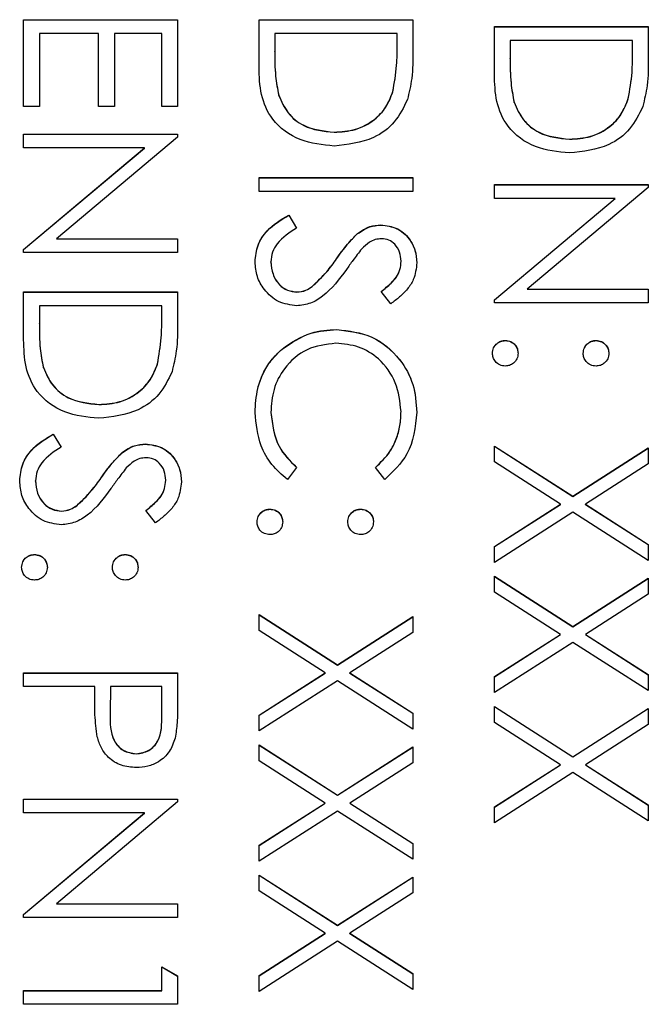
# Model space of a CAD drawing. Header units: millimetres. Extents: x 446 to 2194, y 292 to 1631.
# Tile 10 of 28: x 1033.43 to 1040.37, y 989.71 to 1000.58. Entities that reach past the tile are written whole.
import ezdxf

# ---------------------------------------------------------------- set-up
doc = ezdxf.new("R2010")
doc.units = ezdxf.units.MM

msp = doc.modelspace()

# ---------------------------------------------------------------- linework, layer by layer
at = {"color": 7, "linetype": 'Continuous', "lineweight": 25}
for p, q in [((1033.47, 999.622), (1033.47, 1000.581)), ((1033.47, 1000.581), (1035.17, 1000.581)), ((1033.47, 1000.579), (1035.17, 1000.579)), ((1035.17, 1000.581), (1035.17, 999.622)), ((1036.07, 1000.581), (1037.77, 1000.581)), ((1036.07, 1000.054), (1036.07, 1000.581)), ((1036.07, 1000.579), (1037.77, 1000.579)), ((1037.77, 1000.581), (1037.77, 1000.238)), ((1038.67, 1000.504), (1040.37, 1000.504)), ((1038.67, 999.977), (1038.67, 1000.504)), ((1038.67, 1000.502), (1040.37, 1000.502)), ((1040.37, 1000.504), (1040.37, 1000.161)), ((1033.644, 1000.428), (1033.644, 999.622)), ((1034.298, 1000.428), (1033.644, 1000.428)), ((1034.298, 999.622), (1034.298, 1000.428)), ((1034.473, 1000.428), (1034.473, 999.622)), ((1034.996, 1000.428), (1034.473, 1000.428)), ((1034.996, 999.622), (1034.996, 1000.428)), ((1036.244, 1000.428), (1036.244, 1000.233)), ((1037.596, 1000.428), (1036.244, 1000.428)), ((1037.596, 1000.309), (1037.596, 1000.428)), ((1038.844, 1000.351), (1038.844, 1000.156)), ((1040.196, 1000.351), (1038.844, 1000.351)), ((1040.196, 1000.232), (1040.196, 1000.351)), ((1036.244, 1000.231), (1036.244, 1000.233)), ((1037.596, 1000.307), (1037.596, 1000.309)), ((1040.196, 1000.23), (1040.196, 1000.232)), ((1038.844, 1000.154), (1038.844, 1000.156)), ((1037.548, 999.784), (1037.548, 999.787)), ((1036.288, 999.745), (1036.288, 999.747)), ((1040.148, 999.707), (1040.148, 999.709)), ((1033.644, 999.622), (1033.47, 999.622)), ((1034.473, 999.622), (1034.298, 999.622)), ((1035.17, 999.622), (1034.996, 999.622)), ((1038.888, 999.668), (1038.888, 999.67)), ((1033.47, 999.317), (1035.17, 999.317)), ((1033.47, 999.164), (1033.47, 999.317)), ((1033.47, 999.315), (1035.17, 999.315)), ((1035.17, 999.285), (1033.832, 998.162)), ((1035.17, 999.317), (1035.17, 999.285)), ((1036.899, 999.337), (1036.899, 999.339)), ((1039.499, 999.26), (1039.499, 999.262)), ((1034.805, 999.164), (1033.47, 999.164)), ((1033.47, 998.044), (1034.805, 999.164)), ((1033.47, 998.042), (1034.805, 999.162)), ((1034.805, 999.162), (1034.805, 999.164)), ((1036.07, 998.685), (1036.07, 998.838)), ((1036.07, 998.838), (1037.77, 998.838)), ((1036.07, 998.835), (1037.77, 998.835)), ((1037.77, 998.838), (1037.77, 998.685)), ((1038.67, 998.761), (1040.37, 998.761)), ((1038.67, 998.608), (1038.67, 998.761)), ((1038.67, 998.758), (1040.37, 998.758)), ((1040.37, 998.729), (1039.032, 997.606)), ((1040.37, 998.761), (1040.37, 998.729)), ((1037.77, 998.685), (1036.07, 998.685)), ((1040.005, 998.608), (1038.67, 998.608)), ((1038.67, 997.488), (1040.005, 998.608)), ((1038.67, 997.486), (1040.005, 998.606)), ((1040.005, 998.606), (1040.005, 998.608)), ((1036.398, 998.424), (1036.484, 998.28)), ((1036.398, 998.421), (1036.398, 998.424)), ((1036.398, 998.421), (1036.484, 998.278)), ((1037.417, 998.313), (1037.417, 998.315)), ((1033.832, 998.162), (1035.17, 998.162)), ((1033.832, 998.16), (1033.832, 998.162)), ((1033.832, 998.16), (1035.17, 998.16)), ((1035.17, 998.162), (1035.17, 998.01)), ((1037.158, 998.218), (1037.158, 998.22)), ((1033.47, 998.01), (1033.47, 998.044)), ((1035.17, 998.01), (1033.47, 998.01)), ((1036.927, 997.939), (1036.927, 997.941)), ((1036.201, 997.905), (1036.201, 997.907)), ((1037.639, 997.911), (1037.639, 997.913)), ((1036.656, 997.633), (1036.656, 997.635)), ((1033.47, 997.574), (1035.17, 997.574)), ((1033.47, 997.047), (1033.47, 997.574)), ((1033.47, 997.572), (1035.17, 997.572)), ((1035.17, 997.574), (1035.17, 997.231)), ((1036.489, 997.572), (1036.489, 997.574)), ((1037.526, 997.443), (1037.421, 997.581)), ((1039.032, 997.606), (1040.37, 997.606)), ((1039.032, 997.604), (1039.032, 997.606)), ((1039.032, 997.604), (1040.37, 997.604)), ((1040.37, 997.606), (1040.37, 997.453)), ((1033.644, 997.421), (1033.644, 997.226)), ((1034.996, 997.421), (1033.644, 997.421)), ((1034.996, 997.302), (1034.996, 997.421)), ((1038.67, 997.453), (1038.67, 997.488)), ((1040.37, 997.453), (1038.67, 997.453)), ((1034.996, 997.3), (1034.996, 997.302)), ((1033.644, 997.224), (1033.644, 997.226)), ((1036.93, 997.158), (1036.93, 997.16)), ((1038.79, 997.037), (1038.79, 997.039)), ((1039.793, 997.037), (1039.793, 997.039)), ((1036.324, 996.942), (1036.324, 996.944)), ((1033.688, 996.738), (1033.688, 996.74)), ((1034.948, 996.777), (1034.948, 996.78)), ((1034.299, 996.33), (1034.299, 996.332)), ((1036.201, 996.242), (1036.201, 996.244)), ((1037.639, 996.253), (1037.639, 996.255)), ((1033.798, 996.005), (1033.884, 995.861)), ((1033.798, 996.003), (1033.798, 996.005)), ((1033.798, 996.003), (1033.884, 995.859)), ((1034.817, 995.894), (1034.817, 995.896)), ((1038.67, 995.873), (1039.537, 995.318)), ((1038.67, 995.697), (1038.67, 995.873)), ((1038.67, 995.871), (1039.537, 995.316)), ((1034.558, 995.799), (1034.558, 995.801)), ((1039.537, 995.318), (1040.37, 995.852)), ((1039.537, 995.316), (1040.37, 995.849)), ((1040.37, 995.852), (1040.37, 995.676)), ((1039.4, 995.231), (1038.67, 995.697)), ((1040.37, 995.676), (1039.675, 995.231)), ((1036.484, 995.637), (1036.383, 995.504)), ((1037.458, 995.504), (1037.356, 995.637)), ((1033.601, 995.486), (1033.601, 995.488)), ((1034.327, 995.52), (1034.327, 995.523)), ((1035.039, 995.492), (1035.039, 995.494)), ((1034.056, 995.214), (1034.056, 995.216)), ((1038.67, 994.764), (1039.4, 995.231)), ((1038.67, 994.762), (1039.4, 995.228)), ((1039.4, 995.228), (1039.4, 995.231)), ((1039.537, 995.316), (1039.537, 995.318)), ((1039.675, 995.231), (1040.37, 994.786)), ((1039.675, 995.228), (1039.675, 995.231)), ((1039.675, 995.228), (1040.37, 994.784)), ((1033.889, 995.153), (1033.889, 995.155)), ((1034.926, 995.024), (1034.821, 995.162)), ((1036.19, 995.175), (1036.19, 995.177)), ((1037.193, 995.175), (1037.193, 995.177)), ((1039.537, 995.142), (1038.67, 994.588)), ((1040.37, 994.61), (1039.537, 995.142)), ((1040.37, 994.786), (1040.37, 994.61)), ((1033.59, 994.674), (1033.59, 994.676)), ((1034.593, 994.674), (1034.593, 994.676)), ((1038.67, 994.588), (1038.67, 994.764)), ((1038.67, 994.435), (1039.537, 993.88)), ((1038.67, 994.259), (1038.67, 994.435)), ((1038.67, 994.433), (1039.537, 993.878)), ((1039.537, 993.88), (1040.37, 994.414)), ((1039.537, 993.878), (1040.37, 994.411)), ((1040.37, 994.414), (1040.37, 994.238)), ((1039.4, 993.793), (1038.67, 994.259)), ((1040.37, 994.238), (1039.675, 993.793)), ((1036.07, 994.011), (1036.937, 993.456)), ((1036.07, 993.835), (1036.07, 994.011)), ((1036.07, 994.009), (1036.937, 993.454)), ((1036.937, 993.456), (1037.77, 993.989)), ((1036.937, 993.454), (1037.77, 993.987)), ((1037.77, 993.989), (1037.77, 993.813)), ((1036.8, 993.368), (1036.07, 993.835)), ((1037.77, 993.813), (1037.075, 993.368)), ((1039.537, 993.878), (1039.537, 993.88)), ((1038.67, 993.326), (1039.4, 993.793)), ((1038.67, 993.324), (1039.4, 993.79)), ((1039.537, 993.704), (1038.67, 993.15)), ((1039.4, 993.79), (1039.4, 993.793)), ((1040.37, 993.172), (1039.537, 993.704)), ((1039.675, 993.793), (1040.37, 993.348)), ((1039.675, 993.79), (1039.675, 993.793)), ((1039.675, 993.79), (1040.37, 993.345)), ((1033.47, 993.216), (1033.47, 993.368)), ((1033.47, 993.368), (1035.17, 993.368)), ((1033.47, 993.366), (1035.17, 993.366)), ((1035.17, 993.368), (1035.17, 993.035)), ((1036.07, 992.902), (1036.8, 993.368)), ((1036.07, 992.899), (1036.8, 993.366)), ((1036.8, 993.366), (1036.8, 993.368)), ((1036.937, 993.454), (1036.937, 993.456)), ((1037.075, 993.368), (1037.77, 992.923)), ((1037.075, 993.366), (1037.075, 993.368)), ((1037.075, 993.366), (1037.77, 992.921)), ((1036.937, 993.28), (1036.07, 992.726)), ((1037.77, 992.747), (1036.937, 993.28)), ((1038.67, 993.15), (1038.67, 993.326)), ((1040.37, 993.348), (1040.37, 993.172)), ((1034.255, 993.216), (1033.47, 993.216)), ((1034.255, 993.094), (1034.255, 993.216)), ((1034.429, 993.216), (1034.425, 992.918)), ((1034.996, 993.216), (1034.429, 993.216)), ((1034.996, 992.905), (1034.996, 993.216)), ((1038.67, 992.997), (1039.537, 992.442)), ((1038.67, 992.821), (1038.67, 992.997)), ((1038.67, 992.995), (1039.537, 992.44)), ((1039.537, 992.442), (1040.37, 992.975)), ((1039.537, 992.44), (1040.37, 992.973)), ((1040.37, 992.975), (1040.37, 992.799)), ((1034.425, 992.912), (1034.425, 992.91)), ((1034.996, 992.903), (1034.996, 992.905)), ((1036.07, 992.726), (1036.07, 992.902)), ((1037.77, 992.923), (1037.77, 992.747)), ((1039.4, 992.354), (1038.67, 992.821)), ((1040.37, 992.799), (1039.675, 992.354)), ((1036.07, 992.573), (1036.937, 992.018)), ((1036.07, 992.397), (1036.07, 992.573)), ((1036.07, 992.571), (1036.937, 992.016)), ((1036.937, 992.018), (1037.77, 992.551)), ((1036.937, 992.016), (1037.77, 992.549)), ((1037.77, 992.551), (1037.77, 992.375)), ((1034.713, 992.473), (1034.713, 992.475)), ((1036.8, 991.93), (1036.07, 992.397)), ((1039.537, 992.44), (1039.537, 992.442)), ((1037.77, 992.375), (1037.075, 991.93)), ((1038.67, 991.888), (1039.4, 992.354)), ((1038.67, 991.885), (1039.4, 992.352)), ((1039.4, 992.352), (1039.4, 992.354)), ((1039.675, 992.354), (1040.37, 991.909)), ((1039.675, 992.352), (1039.675, 992.354)), ((1039.675, 992.352), (1040.37, 991.907)), ((1039.537, 992.266), (1038.67, 991.712)), ((1040.37, 991.733), (1039.537, 992.266)), ((1033.47, 991.974), (1035.17, 991.974)), ((1033.47, 991.821), (1033.47, 991.974)), ((1033.47, 991.972), (1035.17, 991.972)), ((1035.17, 991.974), (1035.17, 991.942)), ((1036.937, 992.016), (1036.937, 992.018)), ((1035.17, 991.942), (1033.832, 990.819)), ((1036.07, 991.464), (1036.8, 991.93)), ((1036.07, 991.461), (1036.8, 991.928)), ((1036.8, 991.928), (1036.8, 991.93)), ((1037.075, 991.93), (1037.77, 991.485)), ((1037.075, 991.928), (1037.075, 991.93)), ((1037.075, 991.928), (1037.77, 991.483)), ((1038.67, 991.712), (1038.67, 991.888)), ((1040.37, 991.909), (1040.37, 991.733)), ((1034.805, 991.821), (1033.47, 991.821)), ((1033.47, 990.701), (1034.805, 991.821)), ((1033.47, 990.699), (1034.805, 991.819)), ((1034.805, 991.819), (1034.805, 991.821)), ((1036.937, 991.842), (1036.07, 991.287)), ((1037.77, 991.309), (1036.937, 991.842)), ((1036.07, 991.287), (1036.07, 991.464)), ((1037.77, 991.485), (1037.77, 991.309)), ((1036.07, 991.135), (1036.937, 990.58)), ((1036.07, 990.959), (1036.07, 991.135)), ((1036.07, 991.133), (1036.937, 990.578)), ((1036.937, 990.58), (1037.77, 991.113)), ((1036.937, 990.578), (1037.77, 991.111)), ((1037.77, 991.113), (1037.77, 990.937)), ((1036.8, 990.492), (1036.07, 990.959)), ((1037.77, 990.937), (1037.075, 990.492)), ((1033.832, 990.819), (1035.17, 990.819)), ((1033.832, 990.817), (1033.832, 990.819)), ((1033.832, 990.817), (1035.17, 990.817)), ((1035.17, 990.819), (1035.17, 990.666)), ((1033.47, 990.666), (1033.47, 990.701)), ((1035.17, 990.666), (1033.47, 990.666)), ((1036.937, 990.578), (1036.937, 990.58)), ((1036.07, 990.025), (1036.8, 990.492)), ((1036.07, 990.023), (1036.8, 990.49)), ((1036.8, 990.49), (1036.8, 990.492)), ((1037.075, 990.492), (1037.77, 990.047)), ((1037.075, 990.49), (1037.075, 990.492)), ((1037.075, 990.49), (1037.77, 990.045)), ((1036.937, 990.404), (1036.07, 989.849)), ((1037.77, 989.871), (1036.937, 990.404)), ((1034.996, 989.86), (1034.996, 990.122)), ((1034.996, 990.122), (1035.17, 990.022)), ((1034.996, 990.12), (1035.17, 990.02)), ((1035.17, 990.022), (1035.17, 989.708)), ((1036.07, 989.849), (1036.07, 990.025)), ((1037.77, 990.047), (1037.77, 989.871)), ((1033.47, 989.86), (1034.996, 989.86)), ((1033.47, 989.708), (1033.47, 989.86)), ((1033.47, 989.858), (1034.996, 989.858)), ((1034.996, 989.858), (1034.996, 989.86)), ((1035.17, 989.708), (1033.47, 989.708))]:
    msp.add_line(p, q, dxfattribs=at)
for points, knots in [([(1036.244, 1000.233), (1036.244, 1000.142), (1036.244, 999.978), (1036.274, 999.818), (1036.288, 999.747)], [0, 0, 0, 0, 0.560426, 1, 1, 1, 1]), ([(1036.244, 1000.231), (1036.244, 1000.139), (1036.244, 999.976), (1036.274, 999.816), (1036.288, 999.745)], [0, 0, 0, 0, 0.560426, 1, 1, 1, 1]), ([(1037.548, 999.787), (1037.565, 999.883), (1037.596, 1000.056), (1037.596, 1000.232), (1037.596, 1000.309)], [0, 0, 0, 0, 0.559542, 1, 1, 1, 1]), ([(1037.548, 999.784), (1037.565, 999.881), (1037.596, 1000.054), (1037.596, 1000.229), (1037.596, 1000.307)], [0, 0, 0, 0, 0.559542, 1, 1, 1, 1]), ([(1037.77, 1000.238), (1037.77, 1000.135), (1037.77, 999.953), (1037.727, 999.776), (1037.709, 999.698)], [0, 0, 0, 0, 0.560445, 1, 1, 1, 1]), ([(1040.148, 999.709), (1040.165, 999.806), (1040.196, 999.979), (1040.196, 1000.154), (1040.196, 1000.232)], [0, 0, 0, 0, 0.559542, 1, 1, 1, 1]), ([(1040.148, 999.707), (1040.165, 999.804), (1040.196, 999.977), (1040.196, 1000.152), (1040.196, 1000.23)], [0, 0, 0, 0, 0.559542, 1, 1, 1, 1]), ([(1038.844, 1000.156), (1038.844, 1000.065), (1038.844, 999.901), (1038.874, 999.741), (1038.888, 999.67)], [0, 0, 0, 0, 0.560426, 1, 1, 1, 1]), ([(1038.844, 1000.154), (1038.844, 1000.062), (1038.844, 999.899), (1038.874, 999.739), (1038.888, 999.668)], [0, 0, 0, 0, 0.560426, 1, 1, 1, 1]), ([(1040.37, 1000.161), (1040.37, 1000.058), (1040.37, 999.876), (1040.327, 999.699), (1040.309, 999.621)], [0, 0, 0, 0, 0.560445, 1, 1, 1, 1]), ([(1036.899, 999.186), (1036.771, 999.199), (1036.516, 999.224), (1036.212, 999.444), (1036.079, 999.753), (1036.073, 999.954), (1036.07, 1000.054)], [0, 0, 0, 0, 0.280124, 0.559248, 0.778837, 1, 1, 1, 1]), ([(1039.499, 999.109), (1039.371, 999.122), (1039.116, 999.146), (1038.812, 999.367), (1038.679, 999.676), (1038.673, 999.877), (1038.67, 999.977)], [0, 0, 0, 0, 0.280124, 0.559248, 0.778837, 1, 1, 1, 1]), ([(1036.899, 999.339), (1036.979, 999.344), (1037.138, 999.355), (1037.338, 999.461), (1037.481, 999.611), (1037.526, 999.728), (1037.548, 999.787)], [0, 0, 0, 0, 0.280178, 0.559765, 0.779797, 1, 1, 1, 1]), ([(1036.899, 999.337), (1036.979, 999.342), (1037.138, 999.353), (1037.338, 999.459), (1037.481, 999.609), (1037.526, 999.726), (1037.548, 999.784)], [0, 0, 0, 0, 0.280178, 0.559765, 0.779797, 1, 1, 1, 1]), ([(1036.288, 999.747), (1036.317, 999.68), (1036.377, 999.544), (1036.592, 999.373), (1036.783, 999.352), (1036.899, 999.339)], [0, 0, 0, 0, 0.280536, 0.561015, 1, 1, 1, 1]), ([(1036.288, 999.745), (1036.317, 999.677), (1036.377, 999.542), (1036.592, 999.37), (1036.783, 999.349), (1036.899, 999.337)], [0, 0, 0, 0, 0.280536, 0.561015, 1, 1, 1, 1]), ([(1037.709, 999.698), (1037.667, 999.612), (1037.583, 999.439), (1037.296, 999.228), (1037.049, 999.202), (1036.899, 999.186)], [0, 0, 0, 0, 0.280264, 0.560715, 1, 1, 1, 1]), ([(1039.499, 999.262), (1039.579, 999.267), (1039.738, 999.278), (1039.938, 999.384), (1040.081, 999.534), (1040.126, 999.651), (1040.148, 999.709)], [0, 0, 0, 0, 0.280178, 0.559765, 0.779797, 1, 1, 1, 1]), ([(1039.499, 999.26), (1039.579, 999.265), (1039.738, 999.276), (1039.938, 999.382), (1040.081, 999.532), (1040.126, 999.649), (1040.148, 999.707)], [0, 0, 0, 0, 0.280178, 0.559765, 0.779797, 1, 1, 1, 1]), ([(1038.888, 999.67), (1038.917, 999.602), (1038.977, 999.467), (1039.192, 999.296), (1039.383, 999.275), (1039.499, 999.262)], [0, 0, 0, 0, 0.2805364, 0.5610151, 1, 1, 1, 1]), ([(1038.888, 999.668), (1038.917, 999.6), (1038.977, 999.465), (1039.192, 999.293), (1039.383, 999.272), (1039.499, 999.26)], [0, 0, 0, 0, 0.280536, 0.561015, 1, 1, 1, 1]), ([(1040.309, 999.621), (1040.267, 999.535), (1040.183, 999.362), (1039.896, 999.151), (1039.649, 999.125), (1039.499, 999.109)], [0, 0, 0, 0, 0.280264, 0.560715, 1, 1, 1, 1]), ([(1036.027, 997.907), (1036.033, 997.97), (1036.045, 998.095), (1036.174, 998.289), (1036.313, 998.373), (1036.398, 998.424)], [0, 0, 0, 0, 0.27988, 0.559666, 1, 1, 1, 1]), ([(1036.027, 997.905), (1036.033, 997.968), (1036.045, 998.093), (1036.174, 998.287), (1036.313, 998.37), (1036.398, 998.421)], [0, 0, 0, 0, 0.2798798, 0.5596658, 1, 1, 1, 1]), ([(1036.484, 998.28), (1036.407, 998.229), (1036.298, 998.159), (1036.212, 998.015), (1036.205, 997.943), (1036.201, 997.907)], [0, 0, 0, 0, 0.559321, 0.779782, 1, 1, 1, 1]), ([(1037.158, 998.22), (1037.202, 998.25), (1037.281, 998.303), (1037.375, 998.311), (1037.417, 998.315)], [0, 0, 0, 0, 0.55984, 1, 1, 1, 1]), ([(1037.158, 998.218), (1037.202, 998.247), (1037.281, 998.301), (1037.375, 998.309), (1037.417, 998.313)], [0, 0, 0, 0, 0.55984, 1, 1, 1, 1]), ([(1037.417, 998.315), (1037.477, 998.307), (1037.598, 998.293), (1037.729, 998.177), (1037.802, 998.038), (1037.81, 997.943), (1037.814, 997.896)], [0, 0, 0, 0, 0.279553, 0.558798, 0.779378, 1, 1, 1, 1]), ([(1037.417, 998.313), (1037.477, 998.305), (1037.598, 998.29), (1037.729, 998.174), (1037.802, 998.036), (1037.81, 997.941), (1037.814, 997.894)], [0, 0, 0, 0, 0.279553, 0.558798, 0.779378, 1, 1, 1, 1]), ([(1036.927, 997.941), (1036.966, 997.997), (1037.036, 998.095), (1037.121, 998.182), (1037.158, 998.22)], [0, 0, 0, 0, 0.560413, 1, 1, 1, 1]), ([(1036.927, 997.939), (1036.966, 997.994), (1037.036, 998.093), (1037.121, 998.18), (1037.158, 998.218)], [0, 0, 0, 0, 0.560413, 1, 1, 1, 1]), ([(1037.424, 998.162), (1037.4, 998.16), (1037.353, 998.156), (1037.275, 998.119), (1037.231, 998.076), (1037.204, 998.05)], [0, 0, 0, 0, 0.279946, 0.559774, 1, 1, 1, 1]), ([(1037.639, 997.913), (1037.637, 997.947), (1037.631, 998.016), (1037.578, 998.099), (1037.506, 998.154), (1037.451, 998.159), (1037.424, 998.162)], [0, 0, 0, 0, 0.280274, 0.559931, 0.77992, 1, 1, 1, 1]), ([(1037.204, 998.05), (1037.172, 998.008), (1037.114, 997.933), (1037.059, 997.856), (1037.035, 997.822)], [0, 0, 0, 0, 0.559906, 1, 1, 1, 1]), ([(1036.656, 997.635), (1036.712, 997.687), (1036.812, 997.781), (1036.892, 997.892), (1036.927, 997.941)], [0, 0, 0, 0, 0.559496, 1, 1, 1, 1]), ([(1036.656, 997.633), (1036.712, 997.685), (1036.812, 997.779), (1036.892, 997.89), (1036.927, 997.939)], [0, 0, 0, 0, 0.559496, 1, 1, 1, 1]), ([(1036.487, 997.421), (1036.417, 997.431), (1036.278, 997.45), (1036.13, 997.586), (1036.04, 997.743), (1036.031, 997.852), (1036.027, 997.907)], [0, 0, 0, 0, 0.279183, 0.559085, 0.779446, 1, 1, 1, 1]), ([(1036.201, 997.907), (1036.205, 997.861), (1036.215, 997.77), (1036.283, 997.658), (1036.381, 997.587), (1036.453, 997.578), (1036.489, 997.574)], [0, 0, 0, 0, 0.2802764, 0.5601478, 0.7801531, 1, 1, 1, 1]), ([(1036.201, 997.905), (1036.205, 997.859), (1036.215, 997.768), (1036.283, 997.656), (1036.381, 997.585), (1036.453, 997.576), (1036.489, 997.572)], [0, 0, 0, 0, 0.2802764, 0.5601478, 0.7801531, 1, 1, 1, 1]), ([(1037.421, 997.581), (1037.458, 997.61), (1037.518, 997.659), (1037.591, 997.738), (1037.632, 997.822), (1037.637, 997.883), (1037.639, 997.913)], [0, 0, 0, 0, 0.340409, 0.560482, 0.78018, 1, 1, 1, 1]), ([(1037.421, 997.579), (1037.458, 997.608), (1037.518, 997.657), (1037.591, 997.736), (1037.632, 997.82), (1037.637, 997.88), (1037.639, 997.911)], [0, 0, 0, 0, 0.3404085, 0.560482, 0.7801798, 1, 1, 1, 1]), ([(1037.814, 997.896), (1037.806, 997.832), (1037.794, 997.727), (1037.712, 997.604), (1037.624, 997.517), (1037.559, 997.468), (1037.526, 997.443)], [0, 0, 0, 0, 0.338729, 0.558835, 0.779344, 1, 1, 1, 1]), ([(1037.035, 997.822), (1036.956, 997.715), (1036.846, 997.567), (1036.642, 997.44), (1036.538, 997.428), (1036.487, 997.421)], [0, 0, 0, 0, 0.560115, 0.780284, 1, 1, 1, 1]), ([(1036.489, 997.574), (1036.523, 997.578), (1036.583, 997.585), (1036.634, 997.62), (1036.656, 997.635)], [0, 0, 0, 0, 0.5589902, 1, 1, 1, 1]), ([(1036.489, 997.572), (1036.523, 997.576), (1036.583, 997.583), (1036.634, 997.618), (1036.656, 997.633)], [0, 0, 0, 0, 0.55899, 1, 1, 1, 1]), ([(1034.948, 996.78), (1034.965, 996.876), (1034.996, 997.049), (1034.996, 997.225), (1034.996, 997.302)], [0, 0, 0, 0, 0.559542, 1, 1, 1, 1]), ([(1034.948, 996.777), (1034.965, 996.874), (1034.996, 997.047), (1034.996, 997.222), (1034.996, 997.3)], [0, 0, 0, 0, 0.559542, 1, 1, 1, 1]), ([(1033.644, 997.226), (1033.644, 997.135), (1033.644, 996.971), (1033.674, 996.811), (1033.688, 996.74)], [0, 0, 0, 0, 0.560426, 1, 1, 1, 1]), ([(1033.644, 997.224), (1033.644, 997.132), (1033.644, 996.969), (1033.674, 996.809), (1033.688, 996.738)], [0, 0, 0, 0, 0.560426, 1, 1, 1, 1]), ([(1035.17, 997.231), (1035.17, 997.128), (1035.17, 996.946), (1035.127, 996.769), (1035.109, 996.691)], [0, 0, 0, 0, 0.560445, 1, 1, 1, 1]), ([(1036.324, 996.944), (1036.427, 997.015), (1036.611, 997.14), (1036.832, 997.154), (1036.93, 997.16)], [0, 0, 0, 0, 0.559029, 1, 1, 1, 1]), ([(1036.324, 996.942), (1036.427, 997.012), (1036.611, 997.138), (1036.832, 997.152), (1036.93, 997.158)], [0, 0, 0, 0, 0.559029, 1, 1, 1, 1]), ([(1036.93, 997.16), (1037.063, 997.144), (1037.33, 997.113), (1037.622, 996.862), (1037.79, 996.559), (1037.806, 996.35), (1037.814, 996.245)], [0, 0, 0, 0, 0.279512, 0.55908, 0.779374, 1, 1, 1, 1]), ([(1036.93, 997.158), (1037.063, 997.142), (1037.33, 997.111), (1037.622, 996.86), (1037.79, 996.557), (1037.806, 996.348), (1037.814, 996.243)], [0, 0, 0, 0, 0.279512, 0.55908, 0.779374, 1, 1, 1, 1]), ([(1034.299, 996.179), (1034.171, 996.192), (1033.916, 996.217), (1033.612, 996.437), (1033.479, 996.746), (1033.473, 996.947), (1033.47, 997.047)], [0, 0, 0, 0, 0.280124, 0.559248, 0.778837, 1, 1, 1, 1]), ([(1036.918, 997.007), (1036.808, 996.994), (1036.589, 996.968), (1036.351, 996.755), (1036.219, 996.503), (1036.207, 996.331), (1036.201, 996.244)], [0, 0, 0, 0, 0.279434, 0.558921, 0.779283, 1, 1, 1, 1]), ([(1037.639, 996.255), (1037.627, 996.363), (1037.602, 996.58), (1037.418, 996.833), (1037.175, 996.984), (1037.004, 997), (1036.918, 997.007)], [0, 0, 0, 0, 0.279856, 0.559519, 0.779686, 1, 1, 1, 1]), ([(1038.648, 996.898), (1038.651, 996.918), (1038.656, 996.96), (1038.694, 997.006), (1038.741, 997.035), (1038.774, 997.038), (1038.79, 997.039)], [0, 0, 0, 0, 0.279581, 0.559143, 0.779575, 1, 1, 1, 1]), ([(1038.648, 996.895), (1038.651, 996.916), (1038.656, 996.958), (1038.694, 997.004), (1038.741, 997.032), (1038.774, 997.036), (1038.79, 997.037)], [0, 0, 0, 0, 0.2795812, 0.5591432, 0.7795754, 1, 1, 1, 1]), ([(1038.79, 997.039), (1038.811, 997.037), (1038.853, 997.032), (1038.899, 996.993), (1038.927, 996.947), (1038.93, 996.914), (1038.932, 996.898)], [0, 0, 0, 0, 0.279576, 0.559284, 0.779552, 1, 1, 1, 1]), ([(1038.79, 997.037), (1038.811, 997.035), (1038.853, 997.03), (1038.899, 996.991), (1038.927, 996.945), (1038.93, 996.912), (1038.932, 996.895)], [0, 0, 0, 0, 0.279576, 0.559284, 0.779552, 1, 1, 1, 1]), ([(1039.651, 996.898), (1039.653, 996.918), (1039.658, 996.96), (1039.697, 997.006), (1039.743, 997.035), (1039.776, 997.038), (1039.793, 997.039)], [0, 0, 0, 0, 0.279647, 0.559299, 0.779615, 1, 1, 1, 1]), ([(1039.651, 996.895), (1039.653, 996.916), (1039.658, 996.958), (1039.697, 997.004), (1039.743, 997.033), (1039.776, 997.036), (1039.793, 997.037)], [0, 0, 0, 0, 0.279647, 0.559299, 0.779615, 1, 1, 1, 1]), ([(1039.793, 997.039), (1039.813, 997.037), (1039.855, 997.031), (1039.901, 996.993), (1039.93, 996.947), (1039.933, 996.914), (1039.934, 996.898)], [0, 0, 0, 0, 0.279585, 0.559454, 0.779697, 1, 1, 1, 1]), ([(1039.793, 997.037), (1039.813, 997.034), (1039.855, 997.029), (1039.901, 996.991), (1039.93, 996.945), (1039.933, 996.912), (1039.934, 996.895)], [0, 0, 0, 0, 0.279585, 0.559454, 0.779697, 1, 1, 1, 1]), ([(1036.027, 996.243), (1036.031, 996.333), (1036.04, 996.48), (1036.11, 996.674), (1036.199, 996.824), (1036.282, 996.904), (1036.324, 996.944)], [0, 0, 0, 0, 0.339838, 0.559927, 0.779959, 1, 1, 1, 1]), ([(1036.027, 996.241), (1036.031, 996.331), (1036.04, 996.478), (1036.11, 996.672), (1036.199, 996.822), (1036.282, 996.902), (1036.324, 996.942)], [0, 0, 0, 0, 0.339838, 0.559927, 0.779959, 1, 1, 1, 1]), ([(1038.79, 996.756), (1038.769, 996.758), (1038.727, 996.763), (1038.681, 996.802), (1038.653, 996.848), (1038.65, 996.881), (1038.648, 996.898)], [0, 0, 0, 0, 0.279469, 0.559358, 0.779674, 1, 1, 1, 1]), ([(1038.932, 996.898), (1038.929, 996.877), (1038.925, 996.835), (1038.886, 996.789), (1038.839, 996.76), (1038.806, 996.757), (1038.79, 996.756)], [0, 0, 0, 0, 0.279602, 0.559212, 0.779475, 1, 1, 1, 1]), ([(1039.793, 996.756), (1039.772, 996.758), (1039.73, 996.763), (1039.684, 996.802), (1039.655, 996.848), (1039.652, 996.881), (1039.651, 996.898)], [0, 0, 0, 0, 0.279517, 0.559326, 0.779544, 1, 1, 1, 1]), ([(1039.934, 996.898), (1039.932, 996.877), (1039.927, 996.835), (1039.888, 996.789), (1039.842, 996.76), (1039.809, 996.757), (1039.793, 996.756)], [0, 0, 0, 0, 0.279602, 0.559212, 0.779475, 1, 1, 1, 1]), ([(1033.688, 996.74), (1033.717, 996.673), (1033.777, 996.537), (1033.992, 996.366), (1034.183, 996.345), (1034.299, 996.332)], [0, 0, 0, 0, 0.280536, 0.561015, 1, 1, 1, 1]), ([(1033.688, 996.738), (1033.717, 996.67), (1033.777, 996.535), (1033.992, 996.364), (1034.183, 996.342), (1034.299, 996.33)], [0, 0, 0, 0, 0.280536, 0.561015, 1, 1, 1, 1]), ([(1034.299, 996.332), (1034.379, 996.337), (1034.538, 996.348), (1034.738, 996.454), (1034.881, 996.604), (1034.926, 996.721), (1034.948, 996.78)], [0, 0, 0, 0, 0.280178, 0.559765, 0.779797, 1, 1, 1, 1]), ([(1034.299, 996.33), (1034.379, 996.335), (1034.538, 996.346), (1034.738, 996.452), (1034.881, 996.602), (1034.926, 996.719), (1034.948, 996.777)], [0, 0, 0, 0, 0.280178, 0.559765, 0.779797, 1, 1, 1, 1]), ([(1035.109, 996.691), (1035.067, 996.605), (1034.983, 996.432), (1034.696, 996.222), (1034.449, 996.195), (1034.299, 996.179)], [0, 0, 0, 0, 0.280264, 0.560715, 1, 1, 1, 1]), ([(1036.383, 995.504), (1036.323, 995.556), (1036.203, 995.661), (1036.059, 995.913), (1036.039, 996.118), (1036.027, 996.243)], [0, 0, 0, 0, 0.2804103, 0.5607951, 1, 1, 1, 1]), ([(1036.201, 996.244), (1036.217, 996.113), (1036.246, 995.878), (1036.411, 995.711), (1036.484, 995.637)], [0, 0, 0, 0, 0.558772, 1, 1, 1, 1]), ([(1036.201, 996.242), (1036.217, 996.111), (1036.246, 995.876), (1036.411, 995.709), (1036.484, 995.635)], [0, 0, 0, 0, 0.558772, 1, 1, 1, 1]), ([(1037.356, 995.637), (1037.414, 995.693), (1037.509, 995.784), (1037.59, 995.95), (1037.633, 996.1), (1037.637, 996.203), (1037.639, 996.255)], [0, 0, 0, 0, 0.339327, 0.559466, 0.779727, 1, 1, 1, 1]), ([(1037.356, 995.635), (1037.414, 995.691), (1037.509, 995.782), (1037.59, 995.948), (1037.633, 996.098), (1037.637, 996.201), (1037.639, 996.253)], [0, 0, 0, 0, 0.339327, 0.559466, 0.779727, 1, 1, 1, 1]), ([(1037.814, 996.245), (1037.796, 996.082), (1037.763, 995.791), (1037.551, 995.591), (1037.458, 995.504)], [0, 0, 0, 0, 0.559517, 1, 1, 1, 1]), ([(1033.427, 995.488), (1033.433, 995.551), (1033.445, 995.677), (1033.574, 995.87), (1033.713, 995.954), (1033.798, 996.005)], [0, 0, 0, 0, 0.27988, 0.559666, 1, 1, 1, 1]), ([(1033.427, 995.486), (1033.433, 995.549), (1033.445, 995.675), (1033.574, 995.868), (1033.713, 995.952), (1033.798, 996.003)], [0, 0, 0, 0, 0.27988, 0.559666, 1, 1, 1, 1]), ([(1034.558, 995.801), (1034.602, 995.831), (1034.681, 995.884), (1034.775, 995.892), (1034.817, 995.896)], [0, 0, 0, 0, 0.55984, 1, 1, 1, 1]), ([(1034.558, 995.799), (1034.602, 995.829), (1034.681, 995.882), (1034.775, 995.89), (1034.817, 995.894)], [0, 0, 0, 0, 0.55984, 1, 1, 1, 1]), ([(1034.817, 995.896), (1034.877, 995.889), (1034.998, 995.874), (1035.129, 995.758), (1035.202, 995.619), (1035.21, 995.525), (1035.214, 995.477)], [0, 0, 0, 0, 0.279553, 0.558798, 0.779378, 1, 1, 1, 1]), ([(1034.817, 995.894), (1034.877, 995.886), (1034.998, 995.872), (1035.129, 995.756), (1035.202, 995.617), (1035.21, 995.522), (1035.214, 995.475)], [0, 0, 0, 0, 0.279553, 0.558798, 0.779378, 1, 1, 1, 1]), ([(1033.884, 995.861), (1033.807, 995.811), (1033.698, 995.74), (1033.612, 995.596), (1033.605, 995.524), (1033.601, 995.488)], [0, 0, 0, 0, 0.559321, 0.779782, 1, 1, 1, 1]), ([(1034.327, 995.523), (1034.366, 995.578), (1034.436, 995.677), (1034.521, 995.763), (1034.558, 995.801)], [0, 0, 0, 0, 0.560413, 1, 1, 1, 1]), ([(1034.327, 995.52), (1034.366, 995.576), (1034.436, 995.675), (1034.521, 995.761), (1034.558, 995.799)], [0, 0, 0, 0, 0.5604127, 1, 1, 1, 1]), ([(1034.824, 995.743), (1034.8, 995.741), (1034.753, 995.738), (1034.675, 995.701), (1034.631, 995.658), (1034.604, 995.631)], [0, 0, 0, 0, 0.279946, 0.559774, 1, 1, 1, 1]), ([(1035.039, 995.494), (1035.037, 995.529), (1035.031, 995.598), (1034.978, 995.681), (1034.906, 995.735), (1034.851, 995.741), (1034.824, 995.743)], [0, 0, 0, 0, 0.280274, 0.559931, 0.77992, 1, 1, 1, 1]), ([(1034.604, 995.631), (1034.572, 995.59), (1034.514, 995.515), (1034.459, 995.437), (1034.435, 995.403)], [0, 0, 0, 0, 0.5599058, 1, 1, 1, 1]), ([(1033.887, 995.003), (1033.817, 995.012), (1033.678, 995.031), (1033.53, 995.167), (1033.44, 995.324), (1033.431, 995.433), (1033.427, 995.488)], [0, 0, 0, 0, 0.279183, 0.559085, 0.779446, 1, 1, 1, 1]), ([(1033.601, 995.488), (1033.605, 995.442), (1033.615, 995.351), (1033.683, 995.24), (1033.781, 995.169), (1033.853, 995.16), (1033.889, 995.155)], [0, 0, 0, 0, 0.2802764, 0.5601478, 0.7801531, 1, 1, 1, 1]), ([(1033.601, 995.486), (1033.605, 995.44), (1033.615, 995.349), (1033.683, 995.237), (1033.781, 995.166), (1033.853, 995.157), (1033.889, 995.153)], [0, 0, 0, 0, 0.280276, 0.560148, 0.780153, 1, 1, 1, 1]), ([(1034.056, 995.216), (1034.112, 995.268), (1034.212, 995.362), (1034.292, 995.473), (1034.327, 995.523)], [0, 0, 0, 0, 0.559496, 1, 1, 1, 1]), ([(1034.056, 995.214), (1034.112, 995.266), (1034.212, 995.36), (1034.292, 995.471), (1034.327, 995.52)], [0, 0, 0, 0, 0.5594958, 1, 1, 1, 1]), ([(1034.821, 995.162), (1034.858, 995.192), (1034.918, 995.24), (1034.991, 995.32), (1035.032, 995.403), (1035.037, 995.464), (1035.039, 995.494)], [0, 0, 0, 0, 0.340409, 0.560482, 0.78018, 1, 1, 1, 1]), ([(1034.821, 995.16), (1034.858, 995.19), (1034.918, 995.238), (1034.991, 995.318), (1035.032, 995.401), (1035.037, 995.462), (1035.039, 995.492)], [0, 0, 0, 0, 0.340409, 0.560482, 0.78018, 1, 1, 1, 1]), ([(1035.214, 995.477), (1035.206, 995.414), (1035.194, 995.309), (1035.112, 995.185), (1035.024, 995.099), (1034.959, 995.049), (1034.926, 995.024)], [0, 0, 0, 0, 0.338729, 0.558835, 0.779344, 1, 1, 1, 1]), ([(1034.435, 995.403), (1034.356, 995.296), (1034.246, 995.148), (1034.042, 995.022), (1033.938, 995.009), (1033.887, 995.003)], [0, 0, 0, 0, 0.560115, 0.780284, 1, 1, 1, 1]), ([(1033.889, 995.155), (1033.923, 995.159), (1033.983, 995.167), (1034.034, 995.201), (1034.056, 995.216)], [0, 0, 0, 0, 0.55899, 1, 1, 1, 1]), ([(1033.889, 995.153), (1033.923, 995.157), (1033.983, 995.165), (1034.034, 995.199), (1034.056, 995.214)], [0, 0, 0, 0, 0.55899, 1, 1, 1, 1]), ([(1036.048, 995.035), (1036.051, 995.056), (1036.056, 995.098), (1036.094, 995.144), (1036.141, 995.172), (1036.174, 995.175), (1036.19, 995.177)], [0, 0, 0, 0, 0.279581, 0.559143, 0.779575, 1, 1, 1, 1]), ([(1036.048, 995.033), (1036.051, 995.054), (1036.056, 995.096), (1036.094, 995.142), (1036.141, 995.17), (1036.174, 995.173), (1036.19, 995.175)], [0, 0, 0, 0, 0.279581, 0.559143, 0.779575, 1, 1, 1, 1]), ([(1036.19, 995.177), (1036.211, 995.174), (1036.253, 995.17), (1036.299, 995.131), (1036.327, 995.085), (1036.33, 995.052), (1036.332, 995.035)], [0, 0, 0, 0, 0.279576, 0.559284, 0.779552, 1, 1, 1, 1]), ([(1036.19, 995.175), (1036.211, 995.172), (1036.253, 995.167), (1036.299, 995.129), (1036.327, 995.082), (1036.33, 995.05), (1036.332, 995.033)], [0, 0, 0, 0, 0.279576, 0.559284, 0.779552, 1, 1, 1, 1]), ([(1037.051, 995.035), (1037.053, 995.056), (1037.058, 995.098), (1037.097, 995.144), (1037.143, 995.173), (1037.176, 995.176), (1037.193, 995.177)], [0, 0, 0, 0, 0.279647, 0.559299, 0.779615, 1, 1, 1, 1]), ([(1037.051, 995.033), (1037.053, 995.054), (1037.058, 995.096), (1037.097, 995.142), (1037.143, 995.17), (1037.176, 995.173), (1037.193, 995.175)], [0, 0, 0, 0, 0.279647, 0.559299, 0.779615, 1, 1, 1, 1]), ([(1037.193, 995.177), (1037.213, 995.174), (1037.255, 995.169), (1037.301, 995.131), (1037.33, 995.084), (1037.333, 995.052), (1037.334, 995.035)], [0, 0, 0, 0, 0.2795852, 0.5594544, 0.7796968, 1, 1, 1, 1]), ([(1037.193, 995.175), (1037.213, 995.172), (1037.255, 995.167), (1037.301, 995.129), (1037.33, 995.082), (1037.333, 995.05), (1037.334, 995.033)], [0, 0, 0, 0, 0.279585, 0.559454, 0.779697, 1, 1, 1, 1]), ([(1036.19, 994.894), (1036.169, 994.896), (1036.127, 994.901), (1036.081, 994.94), (1036.053, 994.986), (1036.05, 995.019), (1036.048, 995.035)], [0, 0, 0, 0, 0.2794691, 0.5593578, 0.7796739, 1, 1, 1, 1]), ([(1036.332, 995.035), (1036.329, 995.014), (1036.325, 994.972), (1036.286, 994.927), (1036.239, 994.898), (1036.206, 994.895), (1036.19, 994.894)], [0, 0, 0, 0, 0.279602, 0.559212, 0.779475, 1, 1, 1, 1]), ([(1037.193, 994.894), (1037.172, 994.896), (1037.13, 994.901), (1037.084, 994.94), (1037.055, 994.986), (1037.052, 995.019), (1037.051, 995.035)], [0, 0, 0, 0, 0.2795175, 0.5593264, 0.7795441, 1, 1, 1, 1]), ([(1037.334, 995.035), (1037.332, 995.014), (1037.327, 994.972), (1037.288, 994.927), (1037.242, 994.898), (1037.209, 994.895), (1037.193, 994.894)], [0, 0, 0, 0, 0.279602, 0.559212, 0.779475, 1, 1, 1, 1]), ([(1033.448, 994.534), (1033.451, 994.555), (1033.456, 994.597), (1033.494, 994.643), (1033.541, 994.671), (1033.574, 994.674), (1033.59, 994.676)], [0, 0, 0, 0, 0.2795812, 0.5591432, 0.7795754, 1, 1, 1, 1]), ([(1033.448, 994.532), (1033.451, 994.553), (1033.456, 994.595), (1033.494, 994.641), (1033.541, 994.669), (1033.574, 994.672), (1033.59, 994.674)], [0, 0, 0, 0, 0.279581, 0.559143, 0.779575, 1, 1, 1, 1]), ([(1033.59, 994.676), (1033.611, 994.673), (1033.653, 994.668), (1033.699, 994.63), (1033.727, 994.583), (1033.73, 994.551), (1033.732, 994.534)], [0, 0, 0, 0, 0.279576, 0.559284, 0.779552, 1, 1, 1, 1]), ([(1033.59, 994.674), (1033.611, 994.671), (1033.653, 994.666), (1033.699, 994.628), (1033.727, 994.581), (1033.73, 994.548), (1033.732, 994.532)], [0, 0, 0, 0, 0.279576, 0.559284, 0.779552, 1, 1, 1, 1]), ([(1034.451, 994.534), (1034.453, 994.555), (1034.458, 994.597), (1034.497, 994.643), (1034.543, 994.671), (1034.576, 994.674), (1034.593, 994.676)], [0, 0, 0, 0, 0.279647, 0.559299, 0.779615, 1, 1, 1, 1]), ([(1034.451, 994.532), (1034.453, 994.553), (1034.458, 994.595), (1034.497, 994.641), (1034.543, 994.669), (1034.576, 994.672), (1034.593, 994.674)], [0, 0, 0, 0, 0.279647, 0.559299, 0.779615, 1, 1, 1, 1]), ([(1034.593, 994.676), (1034.613, 994.673), (1034.655, 994.668), (1034.701, 994.63), (1034.73, 994.583), (1034.733, 994.551), (1034.734, 994.534)], [0, 0, 0, 0, 0.279585, 0.559454, 0.779697, 1, 1, 1, 1]), ([(1034.593, 994.674), (1034.613, 994.671), (1034.655, 994.666), (1034.701, 994.627), (1034.73, 994.581), (1034.733, 994.548), (1034.734, 994.532)], [0, 0, 0, 0, 0.2795852, 0.5594544, 0.7796968, 1, 1, 1, 1]), ([(1033.59, 994.393), (1033.569, 994.395), (1033.527, 994.4), (1033.481, 994.439), (1033.453, 994.485), (1033.45, 994.518), (1033.448, 994.534)], [0, 0, 0, 0, 0.279469, 0.559358, 0.779674, 1, 1, 1, 1]), ([(1033.732, 994.534), (1033.729, 994.513), (1033.725, 994.471), (1033.686, 994.426), (1033.639, 994.396), (1033.606, 994.394), (1033.59, 994.393)], [0, 0, 0, 0, 0.279602, 0.559212, 0.779475, 1, 1, 1, 1]), ([(1034.593, 994.393), (1034.572, 994.395), (1034.53, 994.4), (1034.484, 994.439), (1034.455, 994.485), (1034.452, 994.518), (1034.451, 994.534)], [0, 0, 0, 0, 0.279517, 0.559326, 0.779544, 1, 1, 1, 1]), ([(1034.734, 994.534), (1034.732, 994.513), (1034.727, 994.471), (1034.688, 994.426), (1034.642, 994.396), (1034.609, 994.394), (1034.593, 994.393)], [0, 0, 0, 0, 0.279602, 0.559212, 0.779475, 1, 1, 1, 1]), ([(1034.283, 992.662), (1034.273, 992.742), (1034.254, 992.886), (1034.255, 993.031), (1034.255, 993.094)], [0, 0, 0, 0, 0.559694, 1, 1, 1, 1]), ([(1035.17, 993.035), (1035.17, 992.962), (1035.171, 992.833), (1035.153, 992.704), (1035.145, 992.648)], [0, 0, 0, 0, 0.560314, 1, 1, 1, 1]), ([(1034.425, 992.918), (1034.425, 992.815), (1034.425, 992.685), (1034.51, 992.56), (1034.588, 992.494), (1034.663, 992.483), (1034.713, 992.475)], [0, 0, 0, 0, 0.499721, 0.62535, 0.751083, 1, 1, 1, 1]), ([(1034.425, 992.916), (1034.425, 992.813), (1034.425, 992.683), (1034.51, 992.558), (1034.588, 992.492), (1034.663, 992.481), (1034.713, 992.473)], [0, 0, 0, 0, 0.499721, 0.62535, 0.751083, 1, 1, 1, 1]), ([(1034.713, 992.475), (1034.762, 992.483), (1034.836, 992.494), (1034.912, 992.557), (1034.998, 992.677), (1034.997, 992.804), (1034.996, 992.905)], [0, 0, 0, 0, 0.248969, 0.374729, 0.500383, 1, 1, 1, 1]), ([(1034.713, 992.473), (1034.762, 992.481), (1034.836, 992.492), (1034.912, 992.555), (1034.998, 992.675), (1034.997, 992.802), (1034.996, 992.903)], [0, 0, 0, 0, 0.248969, 0.374729, 0.500383, 1, 1, 1, 1]), ([(1034.714, 992.322), (1034.658, 992.327), (1034.546, 992.335), (1034.41, 992.42), (1034.322, 992.536), (1034.296, 992.62), (1034.283, 992.662)], [0, 0, 0, 0, 0.280099, 0.559324, 0.779458, 1, 1, 1, 1]), ([(1035.145, 992.648), (1035.126, 992.596), (1035.089, 992.493), (1034.974, 992.386), (1034.843, 992.33), (1034.757, 992.325), (1034.714, 992.322)], [0, 0, 0, 0, 0.279705, 0.559381, 0.779509, 1, 1, 1, 1])]:
    msp.add_open_spline(points, degree=3, knots=knots, dxfattribs=at)

doc.saveas('drawing.dxf')
